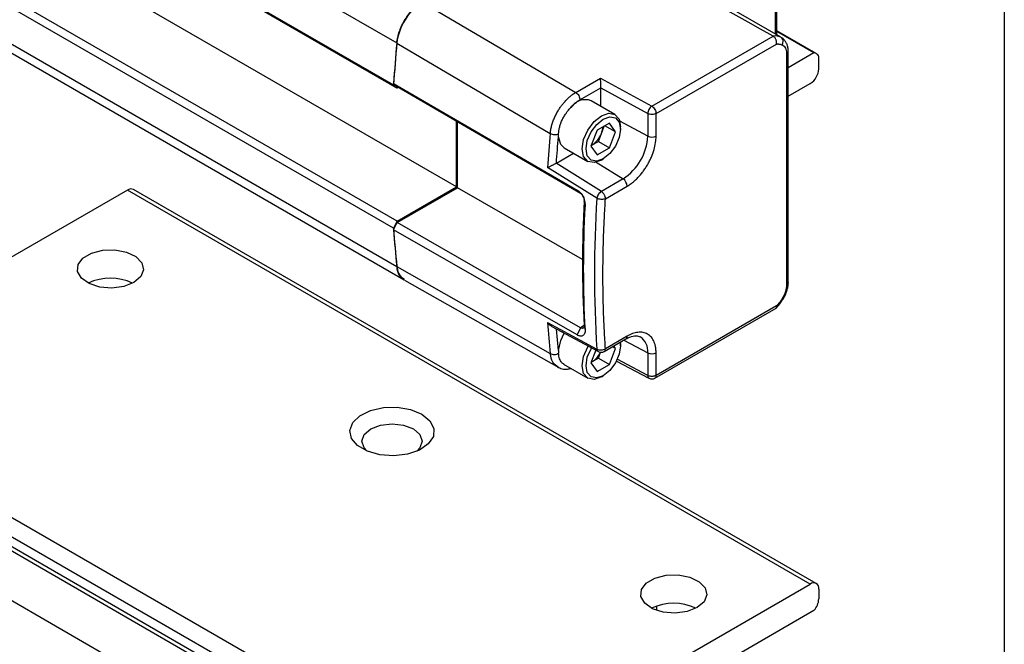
# Model space of a CAD drawing. Header units: millimetres. Extents: x 16 to 683, y 16 to 524.
# Tile 15 of 17: x 642 to 683, y 261 to 287. Entities that reach past the tile are written whole.
import ezdxf

# ---------------------------------------------------------------- set-up
doc = ezdxf.new("R2010")
doc.units = ezdxf.units.MM
doc.header["$LTSCALE"] = 2.5
doc.layers.add('TEXT', color=140, linetype='Continuous', lineweight=25)

msp = doc.modelspace()

# ---------------------------------------------------------------- linework, layer by layer
for p, q in [((303.91, 490.343), (657.464, 286.241)), ((303.776, 488.608), (657.329, 284.506)), ((303.917, 488.473), (657.47, 284.371)), ((659.932, 280.281), (306.379, 484.383)), ((657.47, 278.86), (303.917, 482.962)), ((657.329, 278.562), (303.776, 482.664)), ((303.91, 481.084), (657.464, 276.982)), ((304.214, 480.532), (657.767, 276.43)), ((304.964, 457.416), (658.517, 253.314)), ((673.367, 286.481), (665.297, 291.14)), ((673.133, 287.95), (673.133, 286.616)), ((673.207, 286.574), (673.207, 288.052)), ((658.514, 287.934), (664.873, 284.191)), ((674.837, 285.806), (673.207, 286.747)), ((668.025, 283.623), (673.048, 286.524)), ((674.741, 285.829), (673.207, 286.715)), ((657.46, 286.239), (663.817, 282.496)), ((668.2, 283.317), (673.19, 286.198)), ((673.676, 276.316), (673.676, 285.907)), ((673.603, 285.805), (673.603, 276.214)), ((674.741, 285.829), (673.676, 285.214)), ((674.941, 285.169), (674.941, 285.577)), ((664.873, 284.191), (665.903, 284.786)), ((665.903, 284.786), (668.025, 283.623)), ((657.329, 284.506), (657.47, 284.371)), ((657.33, 284.568), (664.93, 280.147)), ((657.471, 284.433), (657.33, 284.568)), ((657.471, 284.433), (665.071, 280.012)), ((665.048, 283.886), (665.907, 284.381)), ((665.907, 284.381), (667.853, 283.314)), ((665.907, 283.622), (665.907, 284.381)), ((673.676, 284.031), (674.587, 284.556)), ((666.496, 283.282), (665.515, 283.849)), ((667.853, 283.314), (667.853, 282.378)), ((668.2, 282.381), (668.2, 283.317)), ((659.932, 280.281), (659.932, 283.001)), ((659.968, 280.24), (659.968, 282.98)), ((666.269, 282.92), (665.758, 282.625)), ((665.937, 282.493), (666.054, 282.796)), ((666.524, 282.557), (666.082, 282.812)), ((666.524, 282.557), (666.269, 282.92)), ((667.853, 282.378), (666.7, 282.999)), ((666.729, 282.675), (666.729, 282.767)), ((665.758, 282.625), (665.503, 281.967)), ((665.809, 282.164), (665.937, 282.493)), ((666.269, 281.899), (666.524, 282.557)), ((664.39, 281.9), (665.372, 281.334)), ((665.503, 281.967), (665.758, 281.604)), ((665.513, 281.994), (665.554, 282.017)), ((665.554, 282.017), (665.514, 281.996)), ((665.554, 282.017), (665.809, 282.164)), ((665.758, 281.604), (666.269, 281.899)), ((665.809, 282.164), (666.269, 281.899)), ((664.072, 281.263), (664.783, 281.674)), ((665.934, 281.389), (666.014, 281.435)), ((665.75, 279.805), (663.705, 281.075)), ((665.933, 280.091), (664.057, 281.256)), ((665.718, 281.299), (666.833, 280.611)), ((666.833, 280.611), (665.933, 280.091)), ((657.47, 278.86), (659.932, 280.281)), ((657.471, 278.799), (659.968, 280.24)), ((665.152, 277.268), (659.968, 280.24)), ((666.103, 279.789), (667.003, 280.308)), ((646.303, 280.144), (632.161, 271.98)), ((674.587, 263.816), (646.303, 280.144)), ((674.837, 263.841), (646.553, 280.169)), ((665.071, 280.012), (664.93, 280.147)), ((665.258, 279.519), (665.223, 279.693)), ((657.47, 278.86), (657.329, 278.562)), ((657.33, 278.501), (657.471, 278.799)), ((665.071, 274.44), (657.471, 278.799)), ((664.93, 274.142), (657.33, 278.501)), ((657.46, 276.98), (663.817, 273.368)), ((657.785, 276.416), (664.168, 272.788)), ((673.19, 275.344), (668.2, 272.464)), ((668.149, 272.349), (673.174, 275.25)), ((663.705, 274.66), (665.75, 273.556)), ((663.876, 274.496), (665.809, 273.453)), ((665.223, 274.527), (665.071, 274.44)), ((665.223, 274.528), (665.258, 274.334)), ((664.159, 273.496), (664.081, 274.385)), ((665.071, 274.44), (664.93, 274.142)), ((667.003, 274.091), (666.103, 273.571)), ((666.051, 273.456), (666.952, 273.976)), ((666.524, 273.575), (666.447, 273.685)), ((666.728, 273.847), (666.729, 273.785)), ((666.729, 273.693), (666.729, 273.785)), ((666.867, 273.927), (667.853, 273.396)), ((666.948, 273.974), (666.952, 273.976)), ((665.706, 273.508), (665.503, 272.985)), ((665.809, 273.182), (665.903, 273.424)), ((666.269, 272.917), (666.524, 273.575)), ((666.524, 273.575), (666.39, 273.652)), ((667.853, 273.396), (667.853, 272.46)), ((668.2, 272.464), (668.2, 273.4)), ((664.367, 272.931), (665.372, 272.352)), ((665.503, 272.985), (665.758, 272.622)), ((665.513, 273.012), (665.554, 273.035)), ((665.554, 273.035), (665.514, 273.014)), ((665.554, 273.035), (665.809, 273.182)), ((665.758, 272.622), (666.269, 272.917)), ((665.809, 273.182), (666.269, 272.917)), ((666.558, 273.058), (667.907, 272.345)), ((667.853, 272.46), (666.582, 273.132)), ((665.934, 272.407), (666.014, 272.453)), ((667.907, 272.345), (667.904, 272.346)), ((632.161, 271.98), (660.445, 255.652)), ((660.092, 255.04), (631.807, 271.368)), ((660.092, 254.631), (631.807, 270.96)), ((631.911, 270.731), (660.195, 254.402)), ((660.445, 255.652), (674.587, 263.816)), ((674.941, 263.612), (674.941, 263.204)), ((674.741, 262.721), (660.291, 254.379)), ((668.223, 262.905), (668.223, 262.727))]:
    msp.add_line(p, q)
at = {"flags": 128}
for points in [[(665.934, 281.389), (665.934, 281.389), (665.63, 281.283), (665.371, 281.334), (665.199, 281.532), (665.138, 281.849), (665.199, 282.235), (665.371, 282.633), (665.63, 282.981), (665.934, 283.227), (666.238, 283.332), (666.496, 283.282), (666.669, 283.084), (666.729, 282.767), (666.729, 282.767)], [(666.729, 282.675), (666.675, 282.327), (666.52, 281.97), (666.288, 281.656), (666.014, 281.435), (665.74, 281.34), (665.507, 281.385), (665.352, 281.564), (665.298, 281.849), (665.352, 282.197), (665.507, 282.554), (665.74, 282.868), (666.014, 283.089), (666.288, 283.184), (666.52, 283.139), (666.675, 282.96), (666.729, 282.675)], [(664.39, 281.9), (664.249, 282.04), (664.159, 282.355)], [(646.568, 276.317), (646.151, 276.153), (645.659, 276.086), (645.159, 276.126), (644.717, 276.268), (644.395, 276.492), (644.234, 276.769), (644.257, 277.06), (644.461, 277.327), (644.819, 277.534), (645.281, 277.651), (645.786, 277.665), (646.265, 277.572), (646.654, 277.386), (646.9, 277.131), (646.969, 276.842), (646.854, 276.558), (646.568, 276.317)], [(664.159, 273.496), (664.249, 273.913), (664.39, 274.217)], [(665.934, 272.407), (665.934, 272.407), (665.63, 272.302), (665.371, 272.352), (665.199, 272.55), (665.138, 272.867), (665.199, 273.253), (665.371, 273.651), (665.388, 273.679)], [(666.717, 273.841), (666.729, 273.693), (666.675, 273.345), (666.52, 272.988), (666.288, 272.674), (666.014, 272.453), (665.74, 272.358), (665.507, 272.403), (665.352, 272.582), (665.298, 272.867), (665.352, 273.215), (665.507, 273.572), (665.526, 273.604)], [(658.501, 270.858), (658.835, 270.587), (659, 270.268), (658.976, 269.936), (658.766, 269.626), (658.394, 269.372), (657.899, 269.202), (657.335, 269.134), (656.764, 269.175), (656.246, 269.321), (655.839, 269.556), (655.586, 269.855), (655.515, 270.185), (655.633, 270.511), (655.928, 270.796), (656.367, 271.011), (656.904, 271.132), (657.48, 271.146), (658.032, 271.051), (658.501, 270.858)], [(656.379, 270.245), (656.785, 270.402), (657.263, 270.457), (657.741, 270.402), (658.147, 270.245), (658.418, 270.011), (658.513, 269.735), (658.418, 269.459), (658.294, 269.327)], [(656.232, 269.327), (656.108, 269.459), (656.013, 269.735), (656.108, 270.011), (656.379, 270.245)], [(669.903, 262.847), (669.486, 262.682), (668.994, 262.615), (668.493, 262.655), (668.052, 262.797), (667.729, 263.022), (667.569, 263.298), (667.592, 263.59), (667.796, 263.857), (668.153, 264.063), (668.616, 264.181), (669.12, 264.194), (669.599, 264.101), (669.988, 263.915), (670.234, 263.66), (670.304, 263.371), (670.188, 263.087), (669.903, 262.847)]]:
    msp.add_lwpolyline(points, dxfattribs=at)
for centre, radius, start, end in [((659.784, 285.973), 2.336, 122.8418, 173.3959), ((673.133, 285.941), 0.59, 66.5421, 98.235), ((711.076, 281.22), 53.847, 174.6496, 176.5019), ((711.127, 281.214), 53.902, 174.6503, 176.4328), ((674.729, 285.614), 0.215, 349.9745, 86.6766), ((674.173, 285.204), 0.768, 302.6055, 357.3945), ((665.275, 283.157), 0.732, 70.8651, 145.5589), ((668.231, 283.298), 0.378, 149.7774, 177.6309), ((668.231, 283.315), 0.37, 123.8344, 152.0782), ((665.17, 282.802), 0.826, 338.062, 357.2379), ((717.588, 277.531), 53.999, 174.7252, 176.2377), ((665.037, 282.825), 0.959, 302.638, 339.7729), ((665.638, 282.479), 2.217, 302.6055, 357.3945), ((668.023, 282.725), 0.386, 243.854, 297.3007), ((666.618, 280.29), 0.386, 2.6952, 56.15), ((646.449, 279.94), 0.251, 65.6929, 125.6176), ((712.757, 276.68), 47.111, 176.1973, 183.8027), ((666.13, 279.758), 0.383, 146.6121, 172.9983), ((666.127, 279.775), 0.371, 121.6327, 148.5773), ((712.085, 277.11), 46.933, 176.846, 183.154), ((697.985, 281.22), 40.743, 183.7408, 185.9716), ((697.932, 281.214), 40.693, 183.8226, 185.9724), ((658.17, 277.005), 0.707, 181.8987, 229.0229), ((645.596, 274.391), 2.106, 64.2129, 115.7871), ((704.209, 277.531), 40.606, 184.0555, 185.8846), ((666.881, 274.077), 0.124, 305.1375, 6.1747), ((667.152, 273.475), 0.705, 353.546, 56.7054), ((665.068, 273.812), 0.917, 302.0334, 334.9894), ((665.873, 273.558), 0.123, 180.8881, 239.314), ((665.926, 273.673), 0.25, 241.6329, 299.8744), ((668.023, 273.743), 0.386, 243.854, 297.3007), ((667.979, 272.448), 0.127, 174.5759, 233.6602), ((668.024, 272.566), 0.25, 242.1394, 299.8269), ((674.725, 263.647), 0.218, 350.786, 129.2033), ((674.167, 263.241), 0.775, 317.8603, 357.2306), ((668.93, 260.92), 2.106, 64.2129, 115.7871)]:
    msp.add_arc(centre, radius, start, end)
msp.add_ellipse((785.814, 219.838), major_axis=(121.571, -71.401), ratio=0.007557, start_param=2.763056, end_param=3.137304)
for points, knots in [([(657.46, 286.239), (657.467, 286.318), (657.48, 286.398), (657.518, 286.561), (657.542, 286.645), (657.602, 286.812), (657.636, 286.894), (657.715, 287.057), (657.759, 287.137), (657.856, 287.292), (657.907, 287.366), (658.017, 287.506), (658.075, 287.574), (658.196, 287.696), (658.257, 287.751), (658.384, 287.852), (658.449, 287.896), (658.514, 287.934)], [0, 0, 0, 0, 0.125, 0.125, 0.25, 0.25, 0.375, 0.375, 0.5, 0.5, 0.625, 0.625, 0.75, 0.75, 0.875, 0.875, 1, 1, 1, 1]), ([(673.19, 286.198), (673.191, 286.208), (673.194, 286.228), (673.194, 286.258), (673.191, 286.287), (673.186, 286.314), (673.18, 286.34), (673.173, 286.363), (673.161, 286.393), (673.143, 286.429), (673.114, 286.469), (673.082, 286.502), (673.059, 286.517), (673.048, 286.524)], [0, 0, 0, 0, 0.085631, 0.166445, 0.242445, 0.313636, 0.380022, 0.44161, 0.498408, 0.621692, 0.748033, 0.888381, 1, 1, 1, 1]), ([(673.426, 286.159), (673.457, 286.217), (673.469, 286.285), (673.447, 286.404), (673.414, 286.455), (673.367, 286.481)], [0, 0, 0, 0, 0.5, 0.5, 1, 1, 1, 1]), ([(673.367, 286.481), (673.404, 286.464), (673.446, 286.443), (673.474, 286.402), (673.478, 286.396)], [0, 0, 0, 0, 0.8617728, 1, 1, 1, 1]), ([(673.676, 285.907), (673.674, 285.956), (673.669, 286.054), (673.627, 286.19), (673.563, 286.311), (673.504, 286.373), (673.475, 286.403)], [0, 0, 0, 0, 0.2438997, 0.4936724, 0.7465089, 1, 1, 1, 1]), ([(673.19, 286.198), (673.204, 286.198), (673.233, 286.2), (673.274, 286.198), (673.321, 286.193), (673.373, 286.181), (673.408, 286.167), (673.426, 286.159)], [0, 0, 0, 0, 0.166672, 0.3333464, 0.5000261, 0.7500205, 1, 1, 1, 1]), ([(673.426, 286.159), (673.482, 286.134), (673.527, 286.089), (673.587, 285.967), (673.603, 285.891), (673.603, 285.805)], [0, 0, 0, 0, 0.5, 0.5, 1, 1, 1, 1]), ([(673.603, 285.805), (673.623, 285.82), (673.662, 285.849), (673.683, 285.888), (673.676, 285.907), (673.676, 285.907)], [0, 0, 0, 0, 0.498868, 0.997736, 1, 1, 1, 1]), ([(665.907, 284.381), (665.907, 284.381), (665.908, 284.407), (665.908, 284.472), (665.907, 284.559), (665.906, 284.631), (665.905, 284.683), (665.904, 284.737), (665.904, 284.768), (665.903, 284.786)], [0, 0, 0, 0, 0.002244, 0.197841, 0.424837, 0.547248, 0.68857, 0.816907, 1, 1, 1, 1]), ([(663.817, 282.496), (663.82, 282.52), (663.825, 282.569), (663.837, 282.645), (663.853, 282.723), (663.873, 282.803), (663.896, 282.885), (663.923, 282.969), (663.955, 283.053), (663.99, 283.138), (664.028, 283.223), (664.071, 283.307), (664.116, 283.39), (664.173, 283.486), (664.244, 283.593), (664.332, 283.711), (664.429, 283.825), (664.533, 283.933), (664.643, 284.032), (664.757, 284.12), (664.834, 284.167), (664.873, 284.191)], [0, 0, 0, 0, 0.038573, 0.077902, 0.117943, 0.158645, 0.199952, 0.2418, 0.284121, 0.32684, 0.369881, 0.41316, 0.456594, 0.500095, 0.565458, 0.633612, 0.704158, 0.776624, 0.850476, 0.925135, 1, 1, 1, 1]), ([(664.873, 284.191), (664.919, 284.164), (664.965, 284.116), (665.029, 284.003), (665.048, 283.939), (665.048, 283.886)], [0, 0, 0, 0, 0.5, 0.5, 1, 1, 1, 1]), ([(664.164, 282.47), (664.164, 282.489), (664.166, 282.529), (664.172, 282.593), (664.183, 282.66), (664.198, 282.731), (664.217, 282.805), (664.242, 282.882), (664.272, 282.962), (664.315, 283.062), (664.379, 283.186), (664.458, 283.311), (664.535, 283.417), (664.603, 283.499), (664.649, 283.547), (664.671, 283.571)], [0, 0, 0, 0, 0.054568, 0.111282, 0.170104, 0.231003, 0.293956, 0.358941, 0.425928, 0.494872, 0.615699, 0.7473, 0.836818, 0.921048, 1, 1, 1, 1]), ([(668.025, 283.623), (668.071, 283.596), (668.117, 283.547), (668.182, 283.434), (668.2, 283.37), (668.2, 283.317)], [0, 0, 0, 0, 0.5, 0.5, 1, 1, 1, 1]), ([(668.2, 283.317), (668.155, 283.291), (668.092, 283.276), (667.964, 283.274), (667.9, 283.289), (667.853, 283.314)], [0, 0, 0, 0, 0.5, 0.5, 1, 1, 1, 1]), ([(663.817, 282.496), (663.838, 282.484), (663.863, 282.473), (663.922, 282.456), (663.955, 282.449), (664.022, 282.444), (664.056, 282.445), (664.116, 282.454), (664.142, 282.461), (664.164, 282.47)], [0, 0, 0, 0, 0.25, 0.25, 0.5, 0.5, 0.75, 0.75, 1, 1, 1, 1]), ([(664.159, 282.355), (664.159, 282.367), (664.159, 282.386), (664.159, 282.414), (664.161, 282.44), (664.163, 282.46), (664.164, 282.47)], [0, 0, 0, 0, 0.323823, 0.501562, 0.76468, 1, 1, 1, 1]), ([(667.003, 280.308), (667.025, 280.321), (667.068, 280.347), (667.132, 280.39), (667.196, 280.437), (667.259, 280.487), (667.322, 280.541), (667.384, 280.599), (667.462, 280.677), (667.556, 280.781), (667.662, 280.913), (667.761, 281.053), (667.851, 281.201), (667.934, 281.353), (668.03, 281.561), (668.121, 281.817), (668.176, 282.065), (668.195, 282.231), (668.2, 282.321), (668.2, 282.365), (668.2, 282.381)], [0, 0, 0, 0, 0.034297, 0.068595, 0.102892, 0.137189, 0.171487, 0.205784, 0.240081, 0.305071, 0.370066, 0.435125, 0.500166, 0.565492, 0.630155, 0.760076, 0.879937, 0.939684, 0.977073, 1, 1, 1, 1]), ([(663.705, 281.075), (663.714, 281.079), (663.731, 281.088), (663.761, 281.104), (663.8, 281.125), (663.843, 281.148), (663.892, 281.173), (663.937, 281.195), (663.982, 281.218), (664.023, 281.238), (664.046, 281.25), (664.057, 281.256)], [0, 0, 0, 0, 0.099587, 0.202746, 0.309104, 0.469033, 0.572638, 0.694196, 0.805687, 0.907337, 1, 1, 1, 1]), ([(664.93, 280.147), (664.942, 280.14), (664.964, 280.126), (664.997, 280.1), (665.03, 280.072), (665.072, 280.028), (665.122, 279.965), (665.173, 279.88), (665.214, 279.789), (665.242, 279.695), (665.259, 279.604), (665.258, 279.547), (665.258, 279.519)], [0, 0, 0, 0, 0.061284, 0.122069, 0.18294, 0.244478, 0.371199, 0.497628, 0.624367, 0.752102, 0.876089, 1, 1, 1, 1]), ([(665.071, 280.012), (665.079, 280.007), (665.097, 279.996), (665.122, 279.973), (665.146, 279.946), (665.168, 279.913), (665.188, 279.877), (665.207, 279.83), (665.224, 279.766), (665.223, 279.719), (665.223, 279.693)], [0, 0, 0, 0, 0.092745, 0.188855, 0.288371, 0.391334, 0.497777, 0.607005, 0.774524, 1, 1, 1, 1]), ([(666.103, 279.789), (666.057, 279.766), (665.992, 279.755), (665.861, 279.761), (665.796, 279.778), (665.75, 279.805)], [0, 0, 0, 0, 0.5, 0.5, 1, 1, 1, 1]), ([(666.103, 279.789), (666.103, 279.797), (666.103, 279.812), (666.099, 279.835), (666.095, 279.854), (666.088, 279.882), (666.075, 279.917), (666.05, 279.968), (666.006, 280.033), (665.96, 280.074), (665.933, 280.091), (665.933, 280.091)], [0, 0, 0, 0, 0.076673, 0.14405, 0.202085, 0.250839, 0.384494, 0.501391, 0.698062, 0.991628, 1, 1, 1, 1]), ([(666.103, 273.571), (666.095, 273.695), (666.078, 273.945), (666.058, 274.321), (666.04, 274.699), (666.025, 275.079), (666.014, 275.462), (666.006, 275.846), (666.001, 276.232), (665.999, 276.749), (666.004, 277.401), (666.024, 278.19), (666.055, 278.985), (666.087, 279.521), (666.103, 279.789)], [0, 0, 0, 0, 0.062507, 0.1250121, 0.1875153, 0.2500165, 0.3125158, 0.3750132, 0.4375086, 0.5000022, 0.6250371, 0.7500484, 0.8750362, 1, 1, 1, 1]), ([(657.776, 276.442), (657.718, 276.475), (657.576, 276.558), (657.489, 276.774), (657.466, 276.94), (657.46, 276.98)], [0, 0, 0, 0, 0.340537, 0.839895, 1, 1, 1, 1]), ([(673.603, 276.214), (673.603, 276.128), (673.587, 276.033), (673.527, 275.842), (673.482, 275.745), (673.426, 275.655)], [0, 0, 0, 0, 0.5, 0.5, 1, 1, 1, 1]), ([(673.461, 275.625), (673.493, 275.681), (673.556, 275.792), (673.623, 275.971), (673.668, 276.15), (673.674, 276.261), (673.676, 276.317)], [0, 0, 0, 0, 0.248185, 0.497531, 0.748125, 1, 1, 1, 1]), ([(673.676, 276.316), (673.676, 276.316), (673.683, 276.298), (673.662, 276.259), (673.623, 276.229), (673.603, 276.214)], [0, 0, 0, 0, 0.002191, 0.501095, 1, 1, 1, 1]), ([(673.161, 275.239), (673.217, 275.3), (673.327, 275.42), (673.419, 275.56), (673.463, 275.628)], [0, 0, 0, 0, 0.512013, 1, 1, 1, 1]), ([(673.163, 275.244), (673.163, 275.244), (673.178, 275.247), (673.188, 275.27), (673.196, 275.305), (673.192, 275.331), (673.19, 275.344)], [0, 0, 0, 0, 0.010095, 0.445736, 0.708225, 1, 1, 1, 1]), ([(673.426, 275.655), (673.415, 275.637), (673.391, 275.599), (673.353, 275.545), (673.308, 275.483), (673.254, 275.415), (673.211, 275.368), (673.19, 275.344)], [0, 0, 0, 0, 0.166671, 0.333344, 0.500023, 0.750019, 1, 1, 1, 1]), ([(673.426, 275.655), (673.44, 275.646), (673.464, 275.628), (673.46, 275.627), (673.458, 275.627)], [0, 0, 0, 0, 0.5695715, 1, 1, 1, 1]), ([(663.705, 274.66), (663.719, 274.64), (663.741, 274.609), (663.796, 274.549), (663.842, 274.52), (663.877, 274.498)], [0, 0, 0, 0, 0.298875, 0.475958, 1, 1, 1, 1]), ([(665.223, 274.528), (665.223, 274.519), (665.225, 274.502), (665.223, 274.48), (665.218, 274.463), (665.213, 274.45), (665.206, 274.44), (665.2, 274.432), (665.194, 274.427), (665.18, 274.418), (665.155, 274.412), (665.114, 274.418), (665.085, 274.432), (665.071, 274.44)], [0, 0, 0, 0, 0.091699, 0.175184, 0.25045, 0.317496, 0.37632, 0.426918, 0.46929, 0.503435, 0.678505, 0.843969, 1, 1, 1, 1]), ([(665.258, 274.334), (665.259, 274.321), (665.259, 274.296), (665.257, 274.261), (665.251, 274.229), (665.238, 274.189), (665.214, 274.146), (665.173, 274.111), (665.122, 274.092), (665.062, 274.092), (664.998, 274.107), (664.953, 274.13), (664.93, 274.142)], [0, 0, 0, 0, 0.062253, 0.123976, 0.185759, 0.248187, 0.375797, 0.502661, 0.628934, 0.755809, 0.877968, 1, 1, 1, 1]), ([(666.952, 273.976), (667.004, 274.004), (667.157, 274.083), (667.379, 274.124), (667.485, 274.083), (667.537, 274.063)], [0, 0, 0, 0, 0.210214, 0.612926, 1, 1, 1, 1]), ([(668.2, 273.4), (668.2, 273.424), (668.199, 273.473), (668.194, 273.544), (668.185, 273.613), (668.173, 273.679), (668.158, 273.743), (668.139, 273.803), (668.11, 273.877), (668.068, 273.961), (668.006, 274.047), (667.934, 274.12), (667.851, 274.177), (667.76, 274.22), (667.629, 274.255), (667.453, 274.258), (667.265, 274.214), (667.131, 274.158), (667.056, 274.12), (667.018, 274.099), (667.003, 274.091)], [0, 0, 0, 0, 0.034297, 0.068595, 0.102892, 0.137189, 0.171487, 0.205784, 0.240081, 0.305071, 0.370066, 0.435125, 0.500166, 0.565492, 0.630155, 0.760076, 0.879937, 0.939684, 0.977073, 1, 1, 1, 1]), ([(663.817, 273.368), (663.838, 273.357), (663.863, 273.346), (663.921, 273.333), (663.955, 273.331), (664.021, 273.334), (664.055, 273.34), (664.115, 273.359), (664.141, 273.372), (664.163, 273.386)], [0, 0, 0, 0, 0.25, 0.25, 0.5, 0.5, 0.75, 0.75, 1, 1, 1, 1]), ([(664.147, 272.809), (664.063, 272.867), (663.893, 272.984), (663.843, 273.24), (663.817, 273.368)], [0, 0, 0, 0, 0.496928, 1, 1, 1, 1]), ([(664.394, 272.926), (664.359, 272.947), (664.277, 272.996), (664.189, 273.149), (664.169, 273.301), (664.159, 273.383)], [0, 0, 0, 0, 0.260814, 0.598467, 1, 1, 1, 1]), ([(665.75, 273.556), (665.796, 273.529), (665.861, 273.515), (665.992, 273.521), (666.057, 273.54), (666.103, 273.571)], [0, 0, 0, 0, 0.5, 0.5, 1, 1, 1, 1]), ([(666.05, 273.457), (666.051, 273.457), (666.071, 273.462), (666.095, 273.499), (666.1, 273.547), (666.103, 273.571)], [0, 0, 0, 0, 0.0272941, 0.5136471, 1, 1, 1, 1]), ([(664.115, 272.818), (664.178, 272.789), (664.304, 272.73), (664.499, 272.713), (664.626, 272.743), (664.674, 272.754)], [0, 0, 0, 0, 0.384871, 0.768164, 1, 1, 1, 1]), ([(668.2, 272.464), (668.193, 272.46), (668.18, 272.453), (668.159, 272.444), (668.14, 272.438), (668.112, 272.43), (668.075, 272.424), (668.018, 272.42), (667.94, 272.426), (667.882, 272.445), (667.854, 272.46), (667.853, 272.46)], [0, 0, 0, 0, 0.0759909, 0.1431393, 0.2014019, 0.2508373, 0.3840796, 0.501388, 0.6979125, 0.9912908, 1, 1, 1, 1]), ([(668.2, 272.464), (668.197, 272.439), (668.191, 272.391), (668.168, 272.353), (668.148, 272.349), (668.148, 272.349)], [0, 0, 0, 0, 0.494142, 0.988284, 1, 1, 1, 1])]:
    msp.add_open_spline(points, degree=3, knots=knots)
for points in [[(664.671, 283.571), (664.789, 283.703), (664.919, 283.811), (665.048, 283.886)], [(664.072, 281.263), (664.097, 281.625), (664.126, 281.989), (664.159, 282.355)], [(664.057, 281.256), (664.062, 281.258), (664.067, 281.261), (664.072, 281.263)], [(665.258, 279.519), (665.163, 277.738), (665.163, 276.005), (665.258, 274.334)], [(664.159, 273.496), (664.157, 273.457), (664.157, 273.419), (664.159, 273.383)]]:
    msp.add_open_spline(points, degree=3)
at = {"layer": 'TEXT'}
msp.add_line((682.625, 523.875), (682.625, 15.875), dxfattribs=at)

doc.saveas('drawing.dxf')
